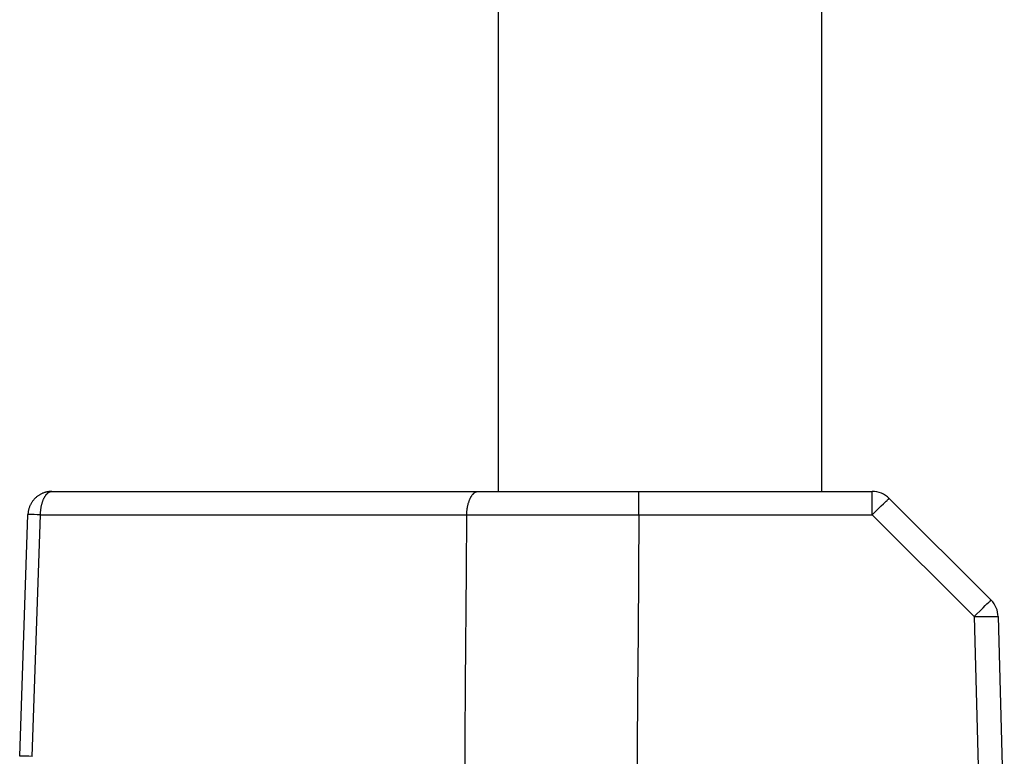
# Model space of a CAD drawing. Header units: millimetres. Extents: x 2060 to 2634, y 1467 to 1764.
# Tile 46 of 64: x 2546.6 to 2549.71, y 1580.45 to 1582.78. Entities that reach past the tile are written whole.
import ezdxf

# ---------------------------------------------------------------- set-up
doc = ezdxf.new("R2010")
doc.units = ezdxf.units.MM

msp = doc.modelspace()

# ---------------------------------------------------------------- linework, layer by layer
at = {"linetype": 'Continuous'}
for p, q in [((2548.1099, 1657.9867), (2548.1099, 1581.2881)), ((2549.1397, 1657.9867), (2549.1321, 1581.2881)), ((2546.6527, 1581.2718), (2546.6511, 1581.2705)), ((2546.6543, 1581.2731), (2546.6527, 1581.2718)), ((2546.656, 1581.2743), (2546.6543, 1581.2731)), ((2546.6577, 1581.2754), (2546.656, 1581.2743)), ((2546.6594, 1581.2765), (2546.6577, 1581.2754)), ((2546.6612, 1581.2776), (2546.6594, 1581.2765)), ((2546.6629, 1581.2786), (2546.6612, 1581.2776)), ((2546.6647, 1581.2796), (2546.6629, 1581.2786)), ((2546.6665, 1581.2805), (2546.6647, 1581.2796)), ((2546.6684, 1581.2813), (2546.6665, 1581.2805)), ((2546.6702, 1581.2822), (2546.6684, 1581.2813)), ((2546.6721, 1581.2829), (2546.6702, 1581.2822)), ((2546.674, 1581.2836), (2546.6721, 1581.2829)), ((2546.6759, 1581.2843), (2546.674, 1581.2836)), ((2546.6778, 1581.2849), (2546.6759, 1581.2843)), ((2546.6767, 1581.2708), (2546.6775, 1581.2721)), ((2546.6775, 1581.2721), (2546.6783, 1581.2734)), ((2546.6798, 1581.2855), (2546.6778, 1581.2849)), ((2546.6783, 1581.2734), (2546.6791, 1581.2746)), ((2546.6791, 1581.2746), (2546.6799, 1581.2757)), ((2546.6817, 1581.286), (2546.6798, 1581.2855)), ((2546.6799, 1581.2757), (2546.6808, 1581.2769)), ((2546.6808, 1581.2769), (2546.6816, 1581.2779)), ((2546.6816, 1581.2779), (2546.6825, 1581.279)), ((2546.6837, 1581.2864), (2546.6817, 1581.286)), ((2546.6825, 1581.279), (2546.6834, 1581.2799)), ((2546.6834, 1581.2799), (2546.6843, 1581.2809)), ((2546.6857, 1581.2868), (2546.6837, 1581.2864)), ((2546.6843, 1581.2809), (2546.6852, 1581.2817)), ((2546.6852, 1581.2817), (2546.6861, 1581.2825)), ((2546.6877, 1581.2872), (2546.6857, 1581.2868)), ((2546.6861, 1581.2825), (2546.687, 1581.2833)), ((2546.687, 1581.2833), (2546.688, 1581.284)), ((2546.6896, 1581.2875), (2546.6877, 1581.2872)), ((2546.688, 1581.284), (2546.6889, 1581.2847)), ((2546.6889, 1581.2847), (2546.6899, 1581.2853)), ((2546.6916, 1581.2877), (2546.6896, 1581.2875)), ((2546.6899, 1581.2853), (2546.6909, 1581.2858)), ((2546.6909, 1581.2858), (2546.6918, 1581.2863)), ((2546.6936, 1581.2879), (2546.6916, 1581.2877)), ((2546.6918, 1581.2863), (2546.6928, 1581.2867)), ((2546.6928, 1581.2867), (2546.6938, 1581.2871)), ((2546.6956, 1581.288), (2546.6936, 1581.2879)), ((2546.6938, 1581.2871), (2546.6948, 1581.2874)), ((2546.6948, 1581.2874), (2546.6958, 1581.2877)), ((2546.6977, 1581.2881), (2546.6956, 1581.288)), ((2546.6958, 1581.2877), (2546.6968, 1581.2879)), ((2546.6968, 1581.2879), (2546.6978, 1581.288)), ((2546.6997, 1581.2881), (2546.6977, 1581.2881)), ((2546.6978, 1581.288), (2546.6987, 1581.2881)), ((2546.6987, 1581.2881), (2546.6997, 1581.2881)), ((2546.6997, 1581.2881), (2549.2926, 1581.2881)), ((2548.0242, 1581.2708), (2548.0249, 1581.2721)), ((2548.0249, 1581.2721), (2548.0257, 1581.2733)), ((2548.0257, 1581.2733), (2548.0265, 1581.2746)), ((2548.0265, 1581.2746), (2548.0274, 1581.2757)), ((2548.0274, 1581.2757), (2548.0282, 1581.2769)), ((2548.0282, 1581.2769), (2548.0291, 1581.2779)), ((2548.0291, 1581.2779), (2548.03, 1581.279)), ((2548.03, 1581.279), (2548.0308, 1581.2799)), ((2548.0308, 1581.2799), (2548.0317, 1581.2808)), ((2548.0317, 1581.2808), (2548.0326, 1581.2817)), ((2548.0326, 1581.2817), (2548.0336, 1581.2825)), ((2548.0336, 1581.2825), (2548.0345, 1581.2833)), ((2548.0345, 1581.2833), (2548.0354, 1581.284)), ((2548.0354, 1581.284), (2548.0364, 1581.2847)), ((2548.0364, 1581.2847), (2548.0374, 1581.2853)), ((2548.0374, 1581.2853), (2548.0383, 1581.2858)), ((2548.0383, 1581.2858), (2548.0393, 1581.2863)), ((2548.0393, 1581.2863), (2548.0403, 1581.2867)), ((2548.0403, 1581.2867), (2548.0413, 1581.2871)), ((2548.0413, 1581.2871), (2548.0422, 1581.2874)), ((2548.0422, 1581.2874), (2548.0432, 1581.2877)), ((2548.0432, 1581.2877), (2548.0442, 1581.2879)), ((2548.0442, 1581.2879), (2548.0452, 1581.288)), ((2548.0452, 1581.288), (2548.0462, 1581.2881)), ((2548.0462, 1581.2881), (2548.0472, 1581.2881)), ((2548.5547, 1581.2141), (2548.5547, 1581.2881)), ((2549.2926, 1581.2141), (2549.2926, 1581.2881)), ((2546.6292, 1581.2403), (2546.6284, 1581.2383)), ((2546.63, 1581.2422), (2546.6292, 1581.2403)), ((2546.6308, 1581.2442), (2546.63, 1581.2422)), ((2546.6318, 1581.2461), (2546.6308, 1581.2442)), ((2546.6327, 1581.248), (2546.6318, 1581.2461)), ((2546.6338, 1581.2498), (2546.6327, 1581.248)), ((2546.6348, 1581.2517), (2546.6338, 1581.2498)), ((2546.636, 1581.2534), (2546.6348, 1581.2517)), ((2546.6371, 1581.2552), (2546.636, 1581.2534)), ((2546.6383, 1581.2569), (2546.6371, 1581.2552)), ((2546.6396, 1581.2586), (2546.6383, 1581.2569)), ((2546.6409, 1581.2602), (2546.6396, 1581.2586)), ((2546.6422, 1581.2618), (2546.6409, 1581.2602)), ((2546.6436, 1581.2634), (2546.6422, 1581.2618)), ((2546.645, 1581.2649), (2546.6436, 1581.2634)), ((2546.6465, 1581.2664), (2546.645, 1581.2649)), ((2546.648, 1581.2678), (2546.6465, 1581.2664)), ((2546.6495, 1581.2692), (2546.648, 1581.2678)), ((2546.6511, 1581.2705), (2546.6495, 1581.2692)), ((2546.6658, 1581.2387), (2546.6661, 1581.2407)), ((2546.6661, 1581.2407), (2546.6665, 1581.2426)), ((2546.6665, 1581.2426), (2546.6669, 1581.2445)), ((2546.6669, 1581.2445), (2546.6674, 1581.2464)), ((2546.6674, 1581.2464), (2546.6678, 1581.2483)), ((2546.6678, 1581.2483), (2546.6683, 1581.2501)), ((2546.6683, 1581.2501), (2546.6688, 1581.2519)), ((2546.6688, 1581.2519), (2546.6694, 1581.2537)), ((2546.6694, 1581.2537), (2546.6699, 1581.2554)), ((2546.6699, 1581.2554), (2546.6705, 1581.2571)), ((2546.6705, 1581.2571), (2546.6711, 1581.2588)), ((2546.6711, 1581.2588), (2546.6717, 1581.2604)), ((2546.6717, 1581.2604), (2546.6724, 1581.262)), ((2546.6724, 1581.262), (2546.6731, 1581.2636)), ((2546.6731, 1581.2636), (2546.6737, 1581.2651)), ((2546.6737, 1581.2651), (2546.6745, 1581.2666)), ((2546.6745, 1581.2666), (2546.6752, 1581.268)), ((2546.6752, 1581.268), (2546.6759, 1581.2694)), ((2546.6759, 1581.2694), (2546.6767, 1581.2708)), ((2548.0133, 1581.2387), (2548.0136, 1581.2407)), ((2548.0136, 1581.2407), (2548.014, 1581.2426)), ((2548.014, 1581.2426), (2548.0144, 1581.2445)), ((2548.0144, 1581.2445), (2548.0149, 1581.2464)), ((2548.0149, 1581.2464), (2548.0153, 1581.2482)), ((2548.0153, 1581.2482), (2548.0158, 1581.2501)), ((2548.0158, 1581.2501), (2548.0163, 1581.2519)), ((2548.0163, 1581.2519), (2548.0169, 1581.2536)), ((2548.0169, 1581.2536), (2548.0174, 1581.2554)), ((2548.0174, 1581.2554), (2548.018, 1581.2571)), ((2548.018, 1581.2571), (2548.0186, 1581.2588)), ((2548.0186, 1581.2588), (2548.0192, 1581.2604)), ((2548.0192, 1581.2604), (2548.0199, 1581.262)), ((2548.0199, 1581.262), (2548.0205, 1581.2636)), ((2548.0205, 1581.2636), (2548.0212, 1581.2651)), ((2548.0212, 1581.2651), (2548.0219, 1581.2666)), ((2548.0219, 1581.2666), (2548.0227, 1581.268)), ((2548.0227, 1581.268), (2548.0234, 1581.2694)), ((2548.0234, 1581.2694), (2548.0242, 1581.2708)), ((2549.3115, 1581.2329), (2549.3209, 1581.2421)), ((2549.3209, 1581.2421), (2549.328, 1581.2491)), ((2549.328, 1581.2491), (2549.3333, 1581.2541)), ((2549.3333, 1581.2541), (2549.3369, 1581.2576)), ((2549.3369, 1581.2576), (2549.3393, 1581.2598)), ((2549.3393, 1581.2598), (2549.3407, 1581.2611)), ((2549.3407, 1581.2611), (2549.3419, 1581.2622)), ((2549.3419, 1581.2622), (2549.343, 1581.2632)), ((2549.343, 1581.2632), (2549.3435, 1581.2637)), ((2549.3435, 1581.2637), (2549.344, 1581.2641)), ((2549.344, 1581.2641), (2549.3444, 1581.2644)), ((2549.3444, 1581.2644), (2549.3448, 1581.2648)), ((2549.3448, 1581.2648), (2549.3451, 1581.2651)), ((2549.3451, 1581.2651), (2549.3454, 1581.2653)), ((2549.3454, 1581.2653), (2549.3457, 1581.2655)), ((2549.3457, 1581.2655), (2549.3459, 1581.2656)), ((2549.3459, 1581.2656), (2549.346, 1581.2658)), ((2549.346, 1581.2658), (2549.3462, 1581.2658)), ((2549.3462, 1581.2658), (2549.3463, 1581.2659)), ((2549.3463, 1581.2659), (2549.6683, 1580.9439)), ((2549.3463, 1581.2659), (2549.3463, 1581.2659)), ((2546.5977, 1580.4507), (2546.6238, 1581.2152)), ((2546.6239, 1581.2174), (2546.6238, 1581.2152)), ((2546.624, 1581.2148), (2546.6238, 1581.2148)), ((2546.6238, 1581.2148), (2546.6238, 1581.2147)), ((2546.6238, 1581.2147), (2546.6238, 1581.2147)), ((2546.6241, 1581.2195), (2546.6239, 1581.2174)), ((2546.6241, 1581.2148), (2546.624, 1581.2148)), ((2546.6243, 1581.2217), (2546.6241, 1581.2195)), ((2546.6244, 1581.2148), (2546.6241, 1581.2148)), ((2546.6247, 1581.2238), (2546.6243, 1581.2217)), ((2546.6247, 1581.2148), (2546.6244, 1581.2148)), ((2546.625, 1581.2259), (2546.6247, 1581.2238)), ((2546.625, 1581.2148), (2546.6247, 1581.2148)), ((2546.6254, 1581.228), (2546.625, 1581.2259)), ((2546.6254, 1581.2148), (2546.625, 1581.2148)), ((2546.6259, 1581.2301), (2546.6254, 1581.228)), ((2546.6259, 1581.2148), (2546.6254, 1581.2148)), ((2546.6264, 1581.2322), (2546.6259, 1581.2301)), ((2546.6264, 1581.2149), (2546.6259, 1581.2148)), ((2546.627, 1581.2342), (2546.6264, 1581.2322)), ((2546.627, 1581.2149), (2546.6264, 1581.2149)), ((2546.6277, 1581.2363), (2546.627, 1581.2342)), ((2546.6283, 1581.2149), (2546.627, 1581.2149)), ((2546.6284, 1581.2383), (2546.6277, 1581.2363)), ((2546.6299, 1581.2148), (2546.6283, 1581.2149)), ((2546.6326, 1581.2148), (2546.6299, 1581.2148)), ((2546.637, 1581.2148), (2546.6326, 1581.2148)), ((2546.6435, 1581.2146), (2546.637, 1581.2148)), ((2546.6374, 1580.4501), (2546.6635, 1581.2141)), ((2546.6529, 1581.2144), (2546.6435, 1581.2146)), ((2546.6635, 1581.2141), (2546.6529, 1581.2144)), ((2546.6635, 1581.2162), (2546.6636, 1581.2183)), ((2546.6635, 1581.2141), (2546.6635, 1581.2162)), ((2546.6635, 1581.2141), (2548.0248, 1581.2141)), ((2546.6636, 1581.2183), (2546.6637, 1581.2204)), ((2546.6637, 1581.2204), (2546.6638, 1581.2225)), ((2546.6638, 1581.2225), (2546.664, 1581.2245)), ((2546.664, 1581.2245), (2546.6642, 1581.2266)), ((2546.6642, 1581.2266), (2546.6644, 1581.2287)), ((2546.6644, 1581.2287), (2546.6646, 1581.2307)), ((2546.6646, 1581.2307), (2546.6648, 1581.2327)), ((2546.6648, 1581.2327), (2546.6651, 1581.2347)), ((2546.6651, 1581.2347), (2546.6654, 1581.2367)), ((2546.6654, 1581.2367), (2546.6658, 1581.2387)), ((2548.0098, 1581.0365), (2548.0109, 1581.2141)), ((2548.011, 1581.2162), (2548.0111, 1581.2183)), ((2548.011, 1581.2141), (2548.011, 1581.2162)), ((2548.0111, 1581.2183), (2548.0112, 1581.2204)), ((2548.0112, 1581.2204), (2548.0113, 1581.2225)), ((2548.0113, 1581.2225), (2548.0115, 1581.2245)), ((2548.0115, 1581.2245), (2548.0116, 1581.2266)), ((2548.0116, 1581.2266), (2548.0118, 1581.2287)), ((2548.0118, 1581.2287), (2548.0121, 1581.2307)), ((2548.0121, 1581.2307), (2548.0123, 1581.2327)), ((2548.0123, 1581.2327), (2548.0126, 1581.2347)), ((2548.0126, 1581.2347), (2548.0129, 1581.2367)), ((2548.0129, 1581.2367), (2548.0133, 1581.2387)), ((2548.0248, 1581.2141), (2548.0389, 1581.2141)), ((2548.0389, 1581.2141), (2548.0529, 1581.2141)), ((2548.0529, 1581.2141), (2548.1394, 1581.2142)), ((2548.1394, 1581.2142), (2548.3356, 1581.2142)), ((2548.3356, 1581.2142), (2548.5547, 1581.2141)), ((2548.5547, 1581.2141), (2548.5522, 1580.8409)), ((2548.5547, 1581.2141), (2549.2926, 1581.2141)), ((2549.2926, 1581.2141), (2549.3, 1581.2215)), ((2549.2926, 1581.2141), (2549.6146, 1580.8921)), ((2549.3, 1581.2215), (2549.3115, 1581.2329)), ((2548.0074, 1580.6811), (2548.0098, 1581.0365)), ((2549.65, 1580.9271), (2549.6553, 1580.9321)), ((2549.6553, 1580.9321), (2549.6589, 1580.9356)), ((2549.6589, 1580.9356), (2549.6613, 1580.9378)), ((2549.6613, 1580.9378), (2549.6627, 1580.9391)), ((2549.6627, 1580.9391), (2549.6639, 1580.9403)), ((2549.6639, 1580.9403), (2549.665, 1580.9413)), ((2549.665, 1580.9413), (2549.6655, 1580.9417)), ((2549.6655, 1580.9417), (2549.666, 1580.9421)), ((2549.666, 1580.9421), (2549.6664, 1580.9425)), ((2549.6664, 1580.9425), (2549.6668, 1580.9428)), ((2549.6668, 1580.9428), (2549.6671, 1580.9431)), ((2549.6671, 1580.9431), (2549.6674, 1580.9433)), ((2549.6674, 1580.9433), (2549.6676, 1580.9435)), ((2549.6676, 1580.9435), (2549.6679, 1580.9437)), ((2549.6679, 1580.9437), (2549.668, 1580.9438)), ((2549.668, 1580.9438), (2549.6682, 1580.9438)), ((2549.6682, 1580.9438), (2549.6683, 1580.9439)), ((2549.6683, 1580.9439), (2549.6683, 1580.9439)), ((2549.6146, 1580.8921), (2549.622, 1580.8995)), ((2549.622, 1580.8995), (2549.6335, 1580.9109)), ((2549.6335, 1580.9109), (2549.6429, 1580.9201)), ((2549.6429, 1580.9201), (2549.65, 1580.9271)), ((2549.6146, 1580.8921), (2549.6231, 1580.8923)), ((2549.6146, 1580.8921), (2549.634, 1580.1481)), ((2549.6231, 1580.8923), (2549.6356, 1580.8926)), ((2549.6356, 1580.8926), (2549.6475, 1580.8928)), ((2549.6475, 1580.8928), (2549.6568, 1580.8929)), ((2549.6568, 1580.8929), (2549.6636, 1580.8929)), ((2549.6636, 1580.8929), (2549.6697, 1580.8929)), ((2549.6697, 1580.8929), (2549.6739, 1580.8929)), ((2549.6739, 1580.8929), (2549.6777, 1580.8929)), ((2549.6777, 1580.8929), (2549.68, 1580.8929)), ((2549.68, 1580.8929), (2549.682, 1580.8928)), ((2549.682, 1580.8928), (2549.6839, 1580.8928)), ((2549.6839, 1580.8928), (2549.6847, 1580.8927)), ((2549.6847, 1580.8927), (2549.6855, 1580.8927)), ((2549.6855, 1580.8927), (2549.6863, 1580.8927)), ((2549.6863, 1580.8927), (2549.6869, 1580.8926)), ((2549.6869, 1580.8926), (2549.6876, 1580.8926)), ((2549.6876, 1580.8926), (2549.6881, 1580.8926)), ((2549.6881, 1580.8926), (2549.6886, 1580.8925)), ((2549.6886, 1580.8925), (2549.6891, 1580.8925)), ((2549.6891, 1580.8925), (2549.6895, 1580.8924)), ((2549.6895, 1580.8924), (2549.6898, 1580.8924)), ((2549.6898, 1580.8924), (2549.69, 1580.8923)), ((2549.69, 1580.8923), (2549.6903, 1580.8923)), ((2549.6903, 1580.8923), (2549.6904, 1580.8922)), ((2549.6904, 1580.8922), (2549.6905, 1580.8922)), ((2549.6905, 1580.8922), (2549.6905, 1580.8921)), ((2549.6905, 1580.8921), (2549.71, 1580.1481)), ((2548.5522, 1580.8409), (2548.5509, 1580.6543)), ((2548.0063, 1580.5035), (2548.0074, 1580.6811)), ((2548.5509, 1580.6543), (2548.5497, 1580.4677)), ((2548.0039, 1580.1481), (2548.0063, 1580.5035)), ((2548.5497, 1580.4677), (2548.5472, 1580.0945)), ((2546.5978, 1580.4508), (2546.5977, 1580.4508)), ((2546.5977, 1580.4508), (2546.5977, 1580.4507)), ((2546.5979, 1580.4508), (2546.5978, 1580.4508)), ((2546.598, 1580.4508), (2546.5979, 1580.4508)), ((2546.5983, 1580.4508), (2546.598, 1580.4508)), ((2546.5986, 1580.4508), (2546.5983, 1580.4508)), ((2546.5989, 1580.4509), (2546.5986, 1580.4508)), ((2546.5993, 1580.4509), (2546.5989, 1580.4509)), ((2546.5998, 1580.4509), (2546.5993, 1580.4509)), ((2546.6003, 1580.4509), (2546.5998, 1580.4509)), ((2546.6009, 1580.4509), (2546.6003, 1580.4509)), ((2546.6022, 1580.4509), (2546.6009, 1580.4509)), ((2546.6038, 1580.4509), (2546.6022, 1580.4509)), ((2546.6065, 1580.4508), (2546.6038, 1580.4509)), ((2546.6109, 1580.4508), (2546.6065, 1580.4508)), ((2546.6175, 1580.4506), (2546.6109, 1580.4508)), ((2546.6268, 1580.4504), (2546.6175, 1580.4506)), ((2546.6374, 1580.4501), (2546.6268, 1580.4504))]:
    msp.add_line(p, q, dxfattribs=at)
for centre, start, end in [((2549.2926, 1581.2121), 45, 90), ((2549.6146, 1580.8901), 1.5, 44.9968)]:
    msp.add_arc(centre, 0.076, start, end, dxfattribs=at)

doc.saveas('drawing.dxf')
